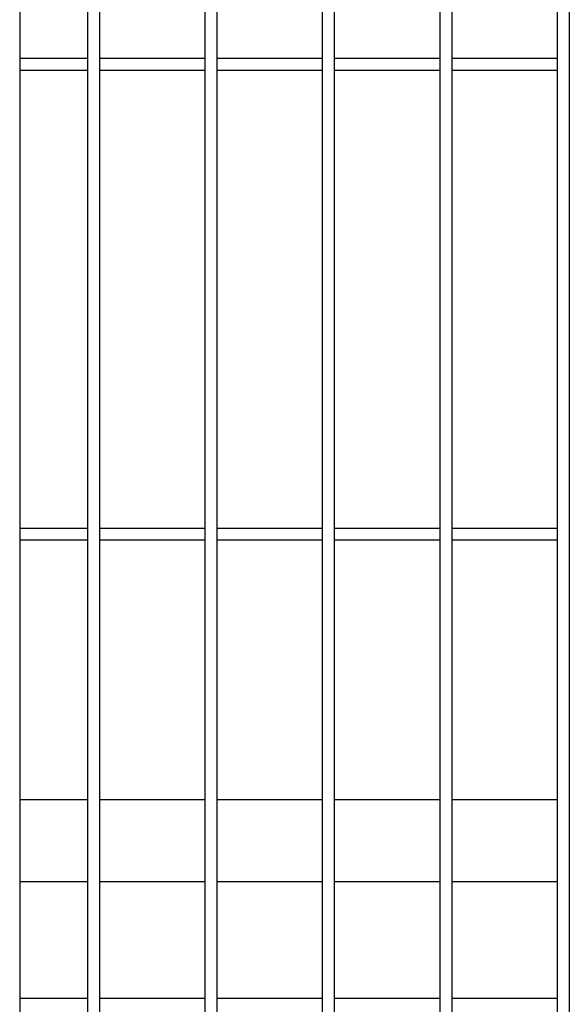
# Model space of a CAD drawing. Header units: inches. Extents: x 43593 to 117387, y -66787 to -26237.
# Tile 168 of 256: x 50667 to 50690, y -33649 to -33607. Entities that reach past the tile are written whole.
import ezdxf

# ---------------------------------------------------------------- set-up
doc = ezdxf.new("R2010")
doc.units = ezdxf.units.IN
doc.header["$MEASUREMENT"] = 0
doc.layers.add('AW OGRODZENIA', color=253, linetype='Continuous')

msp = doc.modelspace()

# ---------------------------------------------------------------- linework, layer by layer
at = {"layer": 'AW OGRODZENIA'}
for p, q in [((50666.941, -33528.802), (50666.941, -33665.802)), ((50669.843, -33608.262), (50666.941, -33608.262)), ((50669.843, -33608.262), (50666.941, -33608.262)), ((50669.843, -33608.262), (50666.941, -33608.262)), ((50669.843, -33608.262), (50666.941, -33608.262)), ((50669.843, -33608.262), (50666.941, -33608.262)), ((50669.843, -33608.262), (50666.941, -33608.262)), ((50669.843, -33608.262), (50666.941, -33608.262)), ((50669.843, -33608.262), (50666.941, -33608.262)), ((50669.843, -33608.262), (50666.941, -33608.262)), ((50669.843, -33608.262), (50666.941, -33608.262)), ((50669.843, -33608.262), (50666.941, -33608.262)), ((50669.843, -33608.262), (50666.941, -33608.262)), ((50669.843, -33608.262), (50666.941, -33608.262)), ((50669.843, -33608.262), (50666.941, -33608.262)), ((50669.843, -33608.262), (50666.941, -33608.262)), ((50669.843, -33608.262), (50666.941, -33608.262)), ((50669.843, -33608.262), (50666.941, -33608.262)), ((50669.843, -33608.262), (50666.941, -33608.262)), ((50669.843, -33608.262), (50666.941, -33608.262)), ((50669.843, -33608.262), (50666.941, -33608.262)), ((50669.843, -33608.262), (50666.941, -33608.262)), ((50669.843, -33608.262), (50666.941, -33608.262)), ((50669.843, -33608.262), (50666.941, -33608.262)), ((50669.843, -33608.262), (50666.941, -33608.262)), ((50669.843, -33608.262), (50666.941, -33608.262)), ((50674.843, -33608.262), (50670.339, -33608.262)), ((50674.843, -33608.262), (50670.339, -33608.262)), ((50674.843, -33608.262), (50670.339, -33608.262)), ((50674.843, -33608.262), (50670.339, -33608.262)), ((50674.843, -33608.262), (50670.339, -33608.262)), ((50674.843, -33608.262), (50670.339, -33608.262)), ((50674.843, -33608.262), (50670.339, -33608.262)), ((50674.843, -33608.262), (50670.339, -33608.262)), ((50674.843, -33608.262), (50670.339, -33608.262)), ((50674.843, -33608.262), (50670.339, -33608.262)), ((50674.843, -33608.262), (50670.339, -33608.262)), ((50674.843, -33608.262), (50670.339, -33608.262)), ((50674.843, -33608.262), (50670.339, -33608.262)), ((50674.843, -33608.262), (50670.339, -33608.262)), ((50674.843, -33608.262), (50670.339, -33608.262)), ((50674.843, -33608.262), (50670.339, -33608.262)), ((50674.843, -33608.262), (50670.339, -33608.262)), ((50674.843, -33608.262), (50670.339, -33608.262)), ((50674.843, -33608.262), (50670.339, -33608.262)), ((50674.843, -33608.262), (50670.339, -33608.262)), ((50674.843, -33608.262), (50670.339, -33608.262)), ((50674.843, -33608.262), (50670.339, -33608.262)), ((50674.843, -33608.262), (50670.339, -33608.262)), ((50674.843, -33608.262), (50670.339, -33608.262)), ((50674.843, -33608.262), (50670.339, -33608.262)), ((50679.843, -33608.262), (50675.339, -33608.262)), ((50679.843, -33608.262), (50675.339, -33608.262)), ((50679.843, -33608.262), (50675.339, -33608.262)), ((50679.843, -33608.262), (50675.339, -33608.262)), ((50679.843, -33608.262), (50675.339, -33608.262)), ((50679.843, -33608.262), (50675.339, -33608.262)), ((50679.843, -33608.262), (50675.339, -33608.262)), ((50679.843, -33608.262), (50675.339, -33608.262)), ((50679.843, -33608.262), (50675.339, -33608.262)), ((50679.843, -33608.262), (50675.339, -33608.262)), ((50679.843, -33608.262), (50675.339, -33608.262)), ((50679.843, -33608.262), (50675.339, -33608.262)), ((50679.843, -33608.262), (50675.339, -33608.262)), ((50679.843, -33608.262), (50675.339, -33608.262)), ((50679.843, -33608.262), (50675.339, -33608.262)), ((50679.843, -33608.262), (50675.339, -33608.262)), ((50679.843, -33608.262), (50675.339, -33608.262)), ((50679.843, -33608.262), (50675.339, -33608.262)), ((50679.843, -33608.262), (50675.339, -33608.262)), ((50679.843, -33608.262), (50675.339, -33608.262)), ((50679.843, -33608.262), (50675.339, -33608.262)), ((50679.843, -33608.262), (50675.339, -33608.262)), ((50679.843, -33608.262), (50675.339, -33608.262)), ((50679.843, -33608.262), (50675.339, -33608.262)), ((50679.843, -33608.262), (50675.339, -33608.262)), ((50684.843, -33608.262), (50680.339, -33608.262)), ((50684.843, -33608.262), (50680.339, -33608.262)), ((50684.843, -33608.262), (50680.339, -33608.262)), ((50684.843, -33608.262), (50680.339, -33608.262)), ((50684.843, -33608.262), (50680.339, -33608.262)), ((50684.843, -33608.262), (50680.339, -33608.262)), ((50684.843, -33608.262), (50680.339, -33608.262)), ((50684.843, -33608.262), (50680.339, -33608.262)), ((50684.843, -33608.262), (50680.339, -33608.262)), ((50684.843, -33608.262), (50680.339, -33608.262)), ((50684.843, -33608.262), (50680.339, -33608.262)), ((50684.843, -33608.262), (50680.339, -33608.262)), ((50684.843, -33608.262), (50680.339, -33608.262)), ((50684.843, -33608.262), (50680.339, -33608.262)), ((50684.843, -33608.262), (50680.339, -33608.262)), ((50684.843, -33608.262), (50680.339, -33608.262)), ((50684.843, -33608.262), (50680.339, -33608.262)), ((50684.843, -33608.262), (50680.339, -33608.262)), ((50684.843, -33608.262), (50680.339, -33608.262)), ((50684.843, -33608.262), (50680.339, -33608.262)), ((50684.843, -33608.262), (50680.339, -33608.262)), ((50684.843, -33608.262), (50680.339, -33608.262)), ((50684.843, -33608.262), (50680.339, -33608.262)), ((50684.843, -33608.262), (50680.339, -33608.262)), ((50684.843, -33608.262), (50680.339, -33608.262)), ((50689.843, -33608.262), (50685.339, -33608.262)), ((50689.843, -33608.262), (50685.339, -33608.262)), ((50689.843, -33608.262), (50685.339, -33608.262)), ((50689.843, -33608.262), (50685.339, -33608.262)), ((50689.843, -33608.262), (50685.339, -33608.262)), ((50689.843, -33608.262), (50685.339, -33608.262)), ((50689.843, -33608.262), (50685.339, -33608.262)), ((50689.843, -33608.262), (50685.339, -33608.262)), ((50689.843, -33608.262), (50685.339, -33608.262)), ((50689.843, -33608.262), (50685.339, -33608.262)), ((50689.843, -33608.262), (50685.339, -33608.262)), ((50689.843, -33608.262), (50685.339, -33608.262)), ((50689.843, -33608.262), (50685.339, -33608.262)), ((50689.843, -33608.262), (50685.339, -33608.262)), ((50689.843, -33608.262), (50685.339, -33608.262)), ((50689.843, -33608.262), (50685.339, -33608.262)), ((50689.843, -33608.262), (50685.339, -33608.262)), ((50689.843, -33608.262), (50685.339, -33608.262)), ((50689.843, -33608.262), (50685.339, -33608.262)), ((50689.843, -33608.262), (50685.339, -33608.262)), ((50689.843, -33608.262), (50685.339, -33608.262)), ((50689.843, -33608.262), (50685.339, -33608.262)), ((50689.843, -33608.262), (50685.339, -33608.262)), ((50689.843, -33608.262), (50685.339, -33608.262)), ((50689.843, -33608.262), (50685.339, -33608.262)), ((50669.843, -33608.762), (50666.941, -33608.762)), ((50669.843, -33608.762), (50666.941, -33608.762)), ((50669.843, -33608.762), (50666.941, -33608.762)), ((50669.843, -33608.762), (50666.941, -33608.762)), ((50669.843, -33608.762), (50666.941, -33608.762)), ((50669.843, -33608.762), (50666.941, -33608.762)), ((50669.843, -33608.762), (50666.941, -33608.762)), ((50669.843, -33608.762), (50666.941, -33608.762)), ((50669.843, -33608.762), (50666.941, -33608.762)), ((50669.843, -33608.762), (50666.941, -33608.762)), ((50669.843, -33608.762), (50666.941, -33608.762)), ((50669.843, -33608.762), (50666.941, -33608.762)), ((50669.843, -33608.762), (50666.941, -33608.762)), ((50669.843, -33608.762), (50666.941, -33608.762)), ((50669.843, -33608.762), (50666.941, -33608.762)), ((50669.843, -33608.762), (50666.941, -33608.762)), ((50669.843, -33608.762), (50666.941, -33608.762)), ((50669.843, -33608.762), (50666.941, -33608.762)), ((50669.843, -33608.762), (50666.941, -33608.762)), ((50669.843, -33608.762), (50666.941, -33608.762)), ((50669.843, -33608.762), (50666.941, -33608.762)), ((50669.843, -33608.762), (50666.941, -33608.762)), ((50669.843, -33608.762), (50666.941, -33608.762)), ((50669.843, -33608.762), (50666.941, -33608.762)), ((50669.843, -33608.762), (50666.941, -33608.762)), ((50674.843, -33608.762), (50670.339, -33608.762)), ((50674.843, -33608.762), (50670.339, -33608.762)), ((50674.843, -33608.762), (50670.339, -33608.762)), ((50674.843, -33608.762), (50670.339, -33608.762)), ((50674.843, -33608.762), (50670.339, -33608.762)), ((50674.843, -33608.762), (50670.339, -33608.762)), ((50674.843, -33608.762), (50670.339, -33608.762)), ((50674.843, -33608.762), (50670.339, -33608.762)), ((50674.843, -33608.762), (50670.339, -33608.762)), ((50674.843, -33608.762), (50670.339, -33608.762)), ((50674.843, -33608.762), (50670.339, -33608.762)), ((50674.843, -33608.762), (50670.339, -33608.762)), ((50674.843, -33608.762), (50670.339, -33608.762)), ((50674.843, -33608.762), (50670.339, -33608.762)), ((50674.843, -33608.762), (50670.339, -33608.762)), ((50674.843, -33608.762), (50670.339, -33608.762)), ((50674.843, -33608.762), (50670.339, -33608.762)), ((50674.843, -33608.762), (50670.339, -33608.762)), ((50674.843, -33608.762), (50670.339, -33608.762)), ((50674.843, -33608.762), (50670.339, -33608.762)), ((50674.843, -33608.762), (50670.339, -33608.762)), ((50674.843, -33608.762), (50670.339, -33608.762)), ((50674.843, -33608.762), (50670.339, -33608.762)), ((50674.843, -33608.762), (50670.339, -33608.762)), ((50674.843, -33608.762), (50670.339, -33608.762)), ((50679.843, -33608.762), (50675.339, -33608.762)), ((50679.843, -33608.762), (50675.339, -33608.762)), ((50679.843, -33608.762), (50675.339, -33608.762)), ((50679.843, -33608.762), (50675.339, -33608.762)), ((50679.843, -33608.762), (50675.339, -33608.762)), ((50679.843, -33608.762), (50675.339, -33608.762)), ((50679.843, -33608.762), (50675.339, -33608.762)), ((50679.843, -33608.762), (50675.339, -33608.762)), ((50679.843, -33608.762), (50675.339, -33608.762)), ((50679.843, -33608.762), (50675.339, -33608.762)), ((50679.843, -33608.762), (50675.339, -33608.762)), ((50679.843, -33608.762), (50675.339, -33608.762)), ((50679.843, -33608.762), (50675.339, -33608.762)), ((50679.843, -33608.762), (50675.339, -33608.762)), ((50679.843, -33608.762), (50675.339, -33608.762)), ((50679.843, -33608.762), (50675.339, -33608.762)), ((50679.843, -33608.762), (50675.339, -33608.762)), ((50679.843, -33608.762), (50675.339, -33608.762)), ((50679.843, -33608.762), (50675.339, -33608.762)), ((50679.843, -33608.762), (50675.339, -33608.762)), ((50679.843, -33608.762), (50675.339, -33608.762)), ((50679.843, -33608.762), (50675.339, -33608.762)), ((50679.843, -33608.762), (50675.339, -33608.762)), ((50679.843, -33608.762), (50675.339, -33608.762)), ((50679.843, -33608.762), (50675.339, -33608.762)), ((50684.843, -33608.762), (50680.339, -33608.762)), ((50684.843, -33608.762), (50680.339, -33608.762)), ((50684.843, -33608.762), (50680.339, -33608.762)), ((50684.843, -33608.762), (50680.339, -33608.762)), ((50684.843, -33608.762), (50680.339, -33608.762)), ((50684.843, -33608.762), (50680.339, -33608.762)), ((50684.843, -33608.762), (50680.339, -33608.762)), ((50684.843, -33608.762), (50680.339, -33608.762)), ((50684.843, -33608.762), (50680.339, -33608.762)), ((50684.843, -33608.762), (50680.339, -33608.762)), ((50684.843, -33608.762), (50680.339, -33608.762)), ((50684.843, -33608.762), (50680.339, -33608.762)), ((50684.843, -33608.762), (50680.339, -33608.762)), ((50684.843, -33608.762), (50680.339, -33608.762)), ((50684.843, -33608.762), (50680.339, -33608.762)), ((50684.843, -33608.762), (50680.339, -33608.762)), ((50684.843, -33608.762), (50680.339, -33608.762)), ((50684.843, -33608.762), (50680.339, -33608.762)), ((50684.843, -33608.762), (50680.339, -33608.762)), ((50684.843, -33608.762), (50680.339, -33608.762)), ((50684.843, -33608.762), (50680.339, -33608.762)), ((50684.843, -33608.762), (50680.339, -33608.762)), ((50684.843, -33608.762), (50680.339, -33608.762)), ((50684.843, -33608.762), (50680.339, -33608.762)), ((50684.843, -33608.762), (50680.339, -33608.762)), ((50689.843, -33608.762), (50685.339, -33608.762)), ((50689.843, -33608.762), (50685.339, -33608.762)), ((50689.843, -33608.762), (50685.339, -33608.762)), ((50689.843, -33608.762), (50685.339, -33608.762)), ((50689.843, -33608.762), (50685.339, -33608.762)), ((50689.843, -33608.762), (50685.339, -33608.762)), ((50689.843, -33608.762), (50685.339, -33608.762)), ((50689.843, -33608.762), (50685.339, -33608.762)), ((50689.843, -33608.762), (50685.339, -33608.762)), ((50689.843, -33608.762), (50685.339, -33608.762)), ((50689.843, -33608.762), (50685.339, -33608.762)), ((50689.843, -33608.762), (50685.339, -33608.762)), ((50689.843, -33608.762), (50685.339, -33608.762)), ((50689.843, -33608.762), (50685.339, -33608.762)), ((50689.843, -33608.762), (50685.339, -33608.762)), ((50689.843, -33608.762), (50685.339, -33608.762)), ((50689.843, -33608.762), (50685.339, -33608.762)), ((50689.843, -33608.762), (50685.339, -33608.762)), ((50689.843, -33608.762), (50685.339, -33608.762)), ((50689.843, -33608.762), (50685.339, -33608.762)), ((50689.843, -33608.762), (50685.339, -33608.762)), ((50689.843, -33608.762), (50685.339, -33608.762)), ((50689.843, -33608.762), (50685.339, -33608.762)), ((50689.843, -33608.762), (50685.339, -33608.762)), ((50689.843, -33608.762), (50685.339, -33608.762)), ((50669.843, -33628.262), (50666.941, -33628.262)), ((50669.843, -33628.262), (50666.941, -33628.262)), ((50669.843, -33628.262), (50666.941, -33628.262)), ((50669.843, -33628.262), (50666.941, -33628.262)), ((50669.843, -33628.262), (50666.941, -33628.262)), ((50669.843, -33628.262), (50666.941, -33628.262)), ((50669.843, -33628.262), (50666.941, -33628.262)), ((50669.843, -33628.262), (50666.941, -33628.262)), ((50669.843, -33628.262), (50666.941, -33628.262)), ((50669.843, -33628.262), (50666.941, -33628.262)), ((50669.843, -33628.262), (50666.941, -33628.262)), ((50669.843, -33628.262), (50666.941, -33628.262)), ((50669.843, -33628.262), (50666.941, -33628.262)), ((50669.843, -33628.262), (50666.941, -33628.262)), ((50669.843, -33628.262), (50666.941, -33628.262)), ((50669.843, -33628.262), (50666.941, -33628.262)), ((50669.843, -33628.262), (50666.941, -33628.262)), ((50669.843, -33628.262), (50666.941, -33628.262)), ((50669.843, -33628.262), (50666.941, -33628.262)), ((50669.843, -33628.262), (50666.941, -33628.262)), ((50669.843, -33628.262), (50666.941, -33628.262)), ((50669.843, -33628.262), (50666.941, -33628.262)), ((50669.843, -33628.262), (50666.941, -33628.262)), ((50669.843, -33628.262), (50666.941, -33628.262)), ((50669.843, -33628.262), (50666.941, -33628.262)), ((50674.843, -33628.262), (50670.339, -33628.262)), ((50674.843, -33628.262), (50670.339, -33628.262)), ((50674.843, -33628.262), (50670.339, -33628.262)), ((50674.843, -33628.262), (50670.339, -33628.262)), ((50674.843, -33628.262), (50670.339, -33628.262)), ((50674.843, -33628.262), (50670.339, -33628.262)), ((50674.843, -33628.262), (50670.339, -33628.262)), ((50674.843, -33628.262), (50670.339, -33628.262)), ((50674.843, -33628.262), (50670.339, -33628.262)), ((50674.843, -33628.262), (50670.339, -33628.262)), ((50674.843, -33628.262), (50670.339, -33628.262)), ((50674.843, -33628.262), (50670.339, -33628.262)), ((50674.843, -33628.262), (50670.339, -33628.262)), ((50674.843, -33628.262), (50670.339, -33628.262)), ((50674.843, -33628.262), (50670.339, -33628.262)), ((50674.843, -33628.262), (50670.339, -33628.262)), ((50674.843, -33628.262), (50670.339, -33628.262)), ((50674.843, -33628.262), (50670.339, -33628.262)), ((50674.843, -33628.262), (50670.339, -33628.262)), ((50674.843, -33628.262), (50670.339, -33628.262)), ((50674.843, -33628.262), (50670.339, -33628.262)), ((50674.843, -33628.262), (50670.339, -33628.262)), ((50674.843, -33628.262), (50670.339, -33628.262)), ((50674.843, -33628.262), (50670.339, -33628.262)), ((50674.843, -33628.262), (50670.339, -33628.262)), ((50679.843, -33628.262), (50675.339, -33628.262)), ((50679.843, -33628.262), (50675.339, -33628.262)), ((50679.843, -33628.262), (50675.339, -33628.262)), ((50679.843, -33628.262), (50675.339, -33628.262)), ((50679.843, -33628.262), (50675.339, -33628.262)), ((50679.843, -33628.262), (50675.339, -33628.262)), ((50679.843, -33628.262), (50675.339, -33628.262)), ((50679.843, -33628.262), (50675.339, -33628.262)), ((50679.843, -33628.262), (50675.339, -33628.262)), ((50679.843, -33628.262), (50675.339, -33628.262)), ((50679.843, -33628.262), (50675.339, -33628.262)), ((50679.843, -33628.262), (50675.339, -33628.262)), ((50679.843, -33628.262), (50675.339, -33628.262)), ((50679.843, -33628.262), (50675.339, -33628.262)), ((50679.843, -33628.262), (50675.339, -33628.262)), ((50679.843, -33628.262), (50675.339, -33628.262)), ((50679.843, -33628.262), (50675.339, -33628.262)), ((50679.843, -33628.262), (50675.339, -33628.262)), ((50679.843, -33628.262), (50675.339, -33628.262)), ((50679.843, -33628.262), (50675.339, -33628.262)), ((50679.843, -33628.262), (50675.339, -33628.262)), ((50679.843, -33628.262), (50675.339, -33628.262)), ((50679.843, -33628.262), (50675.339, -33628.262)), ((50679.843, -33628.262), (50675.339, -33628.262)), ((50679.843, -33628.262), (50675.339, -33628.262)), ((50684.843, -33628.262), (50680.339, -33628.262)), ((50684.843, -33628.262), (50680.339, -33628.262)), ((50684.843, -33628.262), (50680.339, -33628.262)), ((50684.843, -33628.262), (50680.339, -33628.262)), ((50684.843, -33628.262), (50680.339, -33628.262)), ((50684.843, -33628.262), (50680.339, -33628.262)), ((50684.843, -33628.262), (50680.339, -33628.262)), ((50684.843, -33628.262), (50680.339, -33628.262)), ((50684.843, -33628.262), (50680.339, -33628.262)), ((50684.843, -33628.262), (50680.339, -33628.262)), ((50684.843, -33628.262), (50680.339, -33628.262)), ((50684.843, -33628.262), (50680.339, -33628.262)), ((50684.843, -33628.262), (50680.339, -33628.262)), ((50684.843, -33628.262), (50680.339, -33628.262)), ((50684.843, -33628.262), (50680.339, -33628.262)), ((50684.843, -33628.262), (50680.339, -33628.262)), ((50684.843, -33628.262), (50680.339, -33628.262)), ((50684.843, -33628.262), (50680.339, -33628.262)), ((50684.843, -33628.262), (50680.339, -33628.262)), ((50684.843, -33628.262), (50680.339, -33628.262)), ((50684.843, -33628.262), (50680.339, -33628.262)), ((50684.843, -33628.262), (50680.339, -33628.262)), ((50684.843, -33628.262), (50680.339, -33628.262)), ((50684.843, -33628.262), (50680.339, -33628.262)), ((50684.843, -33628.262), (50680.339, -33628.262)), ((50689.843, -33628.262), (50685.339, -33628.262)), ((50689.843, -33628.262), (50685.339, -33628.262)), ((50689.843, -33628.262), (50685.339, -33628.262)), ((50689.843, -33628.262), (50685.339, -33628.262)), ((50689.843, -33628.262), (50685.339, -33628.262)), ((50689.843, -33628.262), (50685.339, -33628.262)), ((50689.843, -33628.262), (50685.339, -33628.262)), ((50689.843, -33628.262), (50685.339, -33628.262)), ((50689.843, -33628.262), (50685.339, -33628.262)), ((50689.843, -33628.262), (50685.339, -33628.262)), ((50689.843, -33628.262), (50685.339, -33628.262)), ((50689.843, -33628.262), (50685.339, -33628.262)), ((50689.843, -33628.262), (50685.339, -33628.262)), ((50689.843, -33628.262), (50685.339, -33628.262)), ((50689.843, -33628.262), (50685.339, -33628.262)), ((50689.843, -33628.262), (50685.339, -33628.262)), ((50689.843, -33628.262), (50685.339, -33628.262)), ((50689.843, -33628.262), (50685.339, -33628.262)), ((50689.843, -33628.262), (50685.339, -33628.262)), ((50689.843, -33628.262), (50685.339, -33628.262)), ((50689.843, -33628.262), (50685.339, -33628.262)), ((50689.843, -33628.262), (50685.339, -33628.262)), ((50689.843, -33628.262), (50685.339, -33628.262)), ((50689.843, -33628.262), (50685.339, -33628.262)), ((50689.843, -33628.262), (50685.339, -33628.262)), ((50669.843, -33628.762), (50666.941, -33628.762)), ((50669.843, -33628.762), (50666.941, -33628.762)), ((50669.843, -33628.762), (50666.941, -33628.762)), ((50669.843, -33628.762), (50666.941, -33628.762)), ((50669.843, -33628.762), (50666.941, -33628.762)), ((50669.843, -33628.762), (50666.941, -33628.762)), ((50669.843, -33628.762), (50666.941, -33628.762)), ((50669.843, -33628.762), (50666.941, -33628.762)), ((50669.843, -33628.762), (50666.941, -33628.762)), ((50669.843, -33628.762), (50666.941, -33628.762)), ((50669.843, -33628.762), (50666.941, -33628.762)), ((50669.843, -33628.762), (50666.941, -33628.762)), ((50669.843, -33628.762), (50666.941, -33628.762)), ((50669.843, -33628.762), (50666.941, -33628.762)), ((50669.843, -33628.762), (50666.941, -33628.762)), ((50669.843, -33628.762), (50666.941, -33628.762)), ((50669.843, -33628.762), (50666.941, -33628.762)), ((50669.843, -33628.762), (50666.941, -33628.762)), ((50669.843, -33628.762), (50666.941, -33628.762)), ((50669.843, -33628.762), (50666.941, -33628.762)), ((50669.843, -33628.762), (50666.941, -33628.762)), ((50669.843, -33628.762), (50666.941, -33628.762)), ((50669.843, -33628.762), (50666.941, -33628.762)), ((50669.843, -33628.762), (50666.941, -33628.762)), ((50669.843, -33628.762), (50666.941, -33628.762)), ((50674.843, -33628.762), (50670.339, -33628.762)), ((50674.843, -33628.762), (50670.339, -33628.762)), ((50674.843, -33628.762), (50670.339, -33628.762)), ((50674.843, -33628.762), (50670.339, -33628.762)), ((50674.843, -33628.762), (50670.339, -33628.762)), ((50674.843, -33628.762), (50670.339, -33628.762)), ((50674.843, -33628.762), (50670.339, -33628.762)), ((50674.843, -33628.762), (50670.339, -33628.762)), ((50674.843, -33628.762), (50670.339, -33628.762)), ((50674.843, -33628.762), (50670.339, -33628.762)), ((50674.843, -33628.762), (50670.339, -33628.762)), ((50674.843, -33628.762), (50670.339, -33628.762)), ((50674.843, -33628.762), (50670.339, -33628.762)), ((50674.843, -33628.762), (50670.339, -33628.762)), ((50674.843, -33628.762), (50670.339, -33628.762)), ((50674.843, -33628.762), (50670.339, -33628.762)), ((50674.843, -33628.762), (50670.339, -33628.762)), ((50674.843, -33628.762), (50670.339, -33628.762)), ((50674.843, -33628.762), (50670.339, -33628.762)), ((50674.843, -33628.762), (50670.339, -33628.762)), ((50674.843, -33628.762), (50670.339, -33628.762)), ((50674.843, -33628.762), (50670.339, -33628.762)), ((50674.843, -33628.762), (50670.339, -33628.762)), ((50674.843, -33628.762), (50670.339, -33628.762)), ((50674.843, -33628.762), (50670.339, -33628.762)), ((50679.843, -33628.762), (50675.339, -33628.762)), ((50679.843, -33628.762), (50675.339, -33628.762)), ((50679.843, -33628.762), (50675.339, -33628.762)), ((50679.843, -33628.762), (50675.339, -33628.762)), ((50679.843, -33628.762), (50675.339, -33628.762)), ((50679.843, -33628.762), (50675.339, -33628.762)), ((50679.843, -33628.762), (50675.339, -33628.762)), ((50679.843, -33628.762), (50675.339, -33628.762)), ((50679.843, -33628.762), (50675.339, -33628.762)), ((50679.843, -33628.762), (50675.339, -33628.762)), ((50679.843, -33628.762), (50675.339, -33628.762)), ((50679.843, -33628.762), (50675.339, -33628.762)), ((50679.843, -33628.762), (50675.339, -33628.762)), ((50679.843, -33628.762), (50675.339, -33628.762)), ((50679.843, -33628.762), (50675.339, -33628.762)), ((50679.843, -33628.762), (50675.339, -33628.762)), ((50679.843, -33628.762), (50675.339, -33628.762)), ((50679.843, -33628.762), (50675.339, -33628.762)), ((50679.843, -33628.762), (50675.339, -33628.762)), ((50679.843, -33628.762), (50675.339, -33628.762)), ((50679.843, -33628.762), (50675.339, -33628.762)), ((50679.843, -33628.762), (50675.339, -33628.762)), ((50679.843, -33628.762), (50675.339, -33628.762)), ((50679.843, -33628.762), (50675.339, -33628.762)), ((50679.843, -33628.762), (50675.339, -33628.762)), ((50684.843, -33628.762), (50680.339, -33628.762)), ((50684.843, -33628.762), (50680.339, -33628.762)), ((50684.843, -33628.762), (50680.339, -33628.762)), ((50684.843, -33628.762), (50680.339, -33628.762)), ((50684.843, -33628.762), (50680.339, -33628.762)), ((50684.843, -33628.762), (50680.339, -33628.762)), ((50684.843, -33628.762), (50680.339, -33628.762)), ((50684.843, -33628.762), (50680.339, -33628.762)), ((50684.843, -33628.762), (50680.339, -33628.762)), ((50684.843, -33628.762), (50680.339, -33628.762)), ((50684.843, -33628.762), (50680.339, -33628.762)), ((50684.843, -33628.762), (50680.339, -33628.762)), ((50684.843, -33628.762), (50680.339, -33628.762)), ((50684.843, -33628.762), (50680.339, -33628.762)), ((50684.843, -33628.762), (50680.339, -33628.762)), ((50684.843, -33628.762), (50680.339, -33628.762)), ((50684.843, -33628.762), (50680.339, -33628.762)), ((50684.843, -33628.762), (50680.339, -33628.762)), ((50684.843, -33628.762), (50680.339, -33628.762)), ((50684.843, -33628.762), (50680.339, -33628.762)), ((50684.843, -33628.762), (50680.339, -33628.762)), ((50684.843, -33628.762), (50680.339, -33628.762)), ((50684.843, -33628.762), (50680.339, -33628.762)), ((50684.843, -33628.762), (50680.339, -33628.762)), ((50684.843, -33628.762), (50680.339, -33628.762)), ((50689.843, -33628.762), (50685.339, -33628.762)), ((50689.843, -33628.762), (50685.339, -33628.762)), ((50689.843, -33628.762), (50685.339, -33628.762)), ((50689.843, -33628.762), (50685.339, -33628.762)), ((50689.843, -33628.762), (50685.339, -33628.762)), ((50689.843, -33628.762), (50685.339, -33628.762)), ((50689.843, -33628.762), (50685.339, -33628.762)), ((50689.843, -33628.762), (50685.339, -33628.762)), ((50689.843, -33628.762), (50685.339, -33628.762)), ((50689.843, -33628.762), (50685.339, -33628.762)), ((50689.843, -33628.762), (50685.339, -33628.762)), ((50689.843, -33628.762), (50685.339, -33628.762)), ((50689.843, -33628.762), (50685.339, -33628.762)), ((50689.843, -33628.762), (50685.339, -33628.762)), ((50689.843, -33628.762), (50685.339, -33628.762)), ((50689.843, -33628.762), (50685.339, -33628.762)), ((50689.843, -33628.762), (50685.339, -33628.762)), ((50689.843, -33628.762), (50685.339, -33628.762)), ((50689.843, -33628.762), (50685.339, -33628.762)), ((50689.843, -33628.762), (50685.339, -33628.762)), ((50689.843, -33628.762), (50685.339, -33628.762)), ((50689.843, -33628.762), (50685.339, -33628.762)), ((50689.843, -33628.762), (50685.339, -33628.762)), ((50689.843, -33628.762), (50685.339, -33628.762)), ((50689.843, -33628.762), (50685.339, -33628.762)), ((50669.843, -33639.802), (50666.941, -33639.802)), ((50669.843, -33639.802), (50666.941, -33639.802)), ((50669.843, -33639.802), (50666.941, -33639.802)), ((50669.843, -33639.802), (50666.941, -33639.802)), ((50669.843, -33639.802), (50666.941, -33639.802)), ((50669.843, -33639.802), (50666.941, -33639.802)), ((50669.843, -33639.802), (50666.941, -33639.802)), ((50669.843, -33639.802), (50666.941, -33639.802)), ((50669.843, -33639.802), (50666.941, -33639.802)), ((50669.843, -33639.802), (50666.941, -33639.802)), ((50669.843, -33639.802), (50666.941, -33639.802)), ((50669.843, -33639.802), (50666.941, -33639.802)), ((50669.843, -33639.802), (50666.941, -33639.802)), ((50669.843, -33639.802), (50666.941, -33639.802)), ((50669.843, -33639.802), (50666.941, -33639.802)), ((50669.843, -33639.802), (50666.941, -33639.802)), ((50669.843, -33639.802), (50666.941, -33639.802)), ((50669.843, -33639.802), (50666.941, -33639.802)), ((50669.843, -33639.802), (50666.941, -33639.802)), ((50669.843, -33639.802), (50666.941, -33639.802)), ((50669.843, -33639.802), (50666.941, -33639.802)), ((50669.843, -33639.802), (50666.941, -33639.802)), ((50669.843, -33639.802), (50666.941, -33639.802)), ((50669.843, -33639.802), (50666.941, -33639.802)), ((50669.843, -33639.802), (50666.941, -33639.802)), ((50674.843, -33639.802), (50670.339, -33639.802)), ((50674.843, -33639.802), (50670.339, -33639.802)), ((50674.843, -33639.802), (50670.339, -33639.802)), ((50674.843, -33639.802), (50670.339, -33639.802)), ((50674.843, -33639.802), (50670.339, -33639.802)), ((50674.843, -33639.802), (50670.339, -33639.802)), ((50674.843, -33639.802), (50670.339, -33639.802)), ((50674.843, -33639.802), (50670.339, -33639.802)), ((50674.843, -33639.802), (50670.339, -33639.802)), ((50674.843, -33639.802), (50670.339, -33639.802)), ((50674.843, -33639.802), (50670.339, -33639.802)), ((50674.843, -33639.802), (50670.339, -33639.802)), ((50674.843, -33639.802), (50670.339, -33639.802)), ((50674.843, -33639.802), (50670.339, -33639.802)), ((50674.843, -33639.802), (50670.339, -33639.802)), ((50674.843, -33639.802), (50670.339, -33639.802)), ((50674.843, -33639.802), (50670.339, -33639.802)), ((50674.843, -33639.802), (50670.339, -33639.802)), ((50674.843, -33639.802), (50670.339, -33639.802)), ((50674.843, -33639.802), (50670.339, -33639.802)), ((50674.843, -33639.802), (50670.339, -33639.802)), ((50674.843, -33639.802), (50670.339, -33639.802)), ((50674.843, -33639.802), (50670.339, -33639.802)), ((50674.843, -33639.802), (50670.339, -33639.802)), ((50674.843, -33639.802), (50670.339, -33639.802)), ((50679.843, -33639.802), (50675.339, -33639.802)), ((50679.843, -33639.802), (50675.339, -33639.802)), ((50679.843, -33639.802), (50675.339, -33639.802)), ((50679.843, -33639.802), (50675.339, -33639.802)), ((50679.843, -33639.802), (50675.339, -33639.802)), ((50679.843, -33639.802), (50675.339, -33639.802)), ((50679.843, -33639.802), (50675.339, -33639.802)), ((50679.843, -33639.802), (50675.339, -33639.802)), ((50679.843, -33639.802), (50675.339, -33639.802)), ((50679.843, -33639.802), (50675.339, -33639.802)), ((50679.843, -33639.802), (50675.339, -33639.802)), ((50679.843, -33639.802), (50675.339, -33639.802)), ((50679.843, -33639.802), (50675.339, -33639.802)), ((50679.843, -33639.802), (50675.339, -33639.802)), ((50679.843, -33639.802), (50675.339, -33639.802)), ((50679.843, -33639.802), (50675.339, -33639.802)), ((50679.843, -33639.802), (50675.339, -33639.802)), ((50679.843, -33639.802), (50675.339, -33639.802)), ((50679.843, -33639.802), (50675.339, -33639.802)), ((50679.843, -33639.802), (50675.339, -33639.802)), ((50679.843, -33639.802), (50675.339, -33639.802)), ((50679.843, -33639.802), (50675.339, -33639.802)), ((50679.843, -33639.802), (50675.339, -33639.802)), ((50679.843, -33639.802), (50675.339, -33639.802)), ((50679.843, -33639.802), (50675.339, -33639.802)), ((50684.843, -33639.802), (50680.339, -33639.802)), ((50684.843, -33639.802), (50680.339, -33639.802)), ((50684.843, -33639.802), (50680.339, -33639.802)), ((50684.843, -33639.802), (50680.339, -33639.802)), ((50684.843, -33639.802), (50680.339, -33639.802)), ((50684.843, -33639.802), (50680.339, -33639.802)), ((50684.843, -33639.802), (50680.339, -33639.802)), ((50684.843, -33639.802), (50680.339, -33639.802)), ((50684.843, -33639.802), (50680.339, -33639.802)), ((50684.843, -33639.802), (50680.339, -33639.802)), ((50684.843, -33639.802), (50680.339, -33639.802)), ((50684.843, -33639.802), (50680.339, -33639.802)), ((50684.843, -33639.802), (50680.339, -33639.802)), ((50684.843, -33639.802), (50680.339, -33639.802)), ((50684.843, -33639.802), (50680.339, -33639.802)), ((50684.843, -33639.802), (50680.339, -33639.802)), ((50684.843, -33639.802), (50680.339, -33639.802)), ((50684.843, -33639.802), (50680.339, -33639.802)), ((50684.843, -33639.802), (50680.339, -33639.802)), ((50684.843, -33639.802), (50680.339, -33639.802)), ((50684.843, -33639.802), (50680.339, -33639.802)), ((50684.843, -33639.802), (50680.339, -33639.802)), ((50684.843, -33639.802), (50680.339, -33639.802)), ((50684.843, -33639.802), (50680.339, -33639.802)), ((50684.843, -33639.802), (50680.339, -33639.802)), ((50689.843, -33639.802), (50685.339, -33639.802)), ((50689.843, -33639.802), (50685.339, -33639.802)), ((50689.843, -33639.802), (50685.339, -33639.802)), ((50689.843, -33639.802), (50685.339, -33639.802)), ((50689.843, -33639.802), (50685.339, -33639.802)), ((50689.843, -33639.802), (50685.339, -33639.802)), ((50689.843, -33639.802), (50685.339, -33639.802)), ((50689.843, -33639.802), (50685.339, -33639.802)), ((50689.843, -33639.802), (50685.339, -33639.802)), ((50689.843, -33639.802), (50685.339, -33639.802)), ((50689.843, -33639.802), (50685.339, -33639.802)), ((50689.843, -33639.802), (50685.339, -33639.802)), ((50689.843, -33639.802), (50685.339, -33639.802)), ((50689.843, -33639.802), (50685.339, -33639.802)), ((50689.843, -33639.802), (50685.339, -33639.802)), ((50689.843, -33639.802), (50685.339, -33639.802)), ((50689.843, -33639.802), (50685.339, -33639.802)), ((50689.843, -33639.802), (50685.339, -33639.802)), ((50689.843, -33639.802), (50685.339, -33639.802)), ((50689.843, -33639.802), (50685.339, -33639.802)), ((50689.843, -33639.802), (50685.339, -33639.802)), ((50689.843, -33639.802), (50685.339, -33639.802)), ((50689.843, -33639.802), (50685.339, -33639.802)), ((50689.843, -33639.802), (50685.339, -33639.802)), ((50689.843, -33639.802), (50685.339, -33639.802)), ((50669.843, -33643.302), (50666.941, -33643.302)), ((50669.843, -33643.302), (50666.941, -33643.302)), ((50669.843, -33643.302), (50666.941, -33643.302)), ((50669.843, -33643.302), (50666.941, -33643.302)), ((50669.843, -33643.302), (50666.941, -33643.302)), ((50669.843, -33643.302), (50666.941, -33643.302)), ((50669.843, -33643.302), (50666.941, -33643.302)), ((50669.843, -33643.302), (50666.941, -33643.302)), ((50669.843, -33643.302), (50666.941, -33643.302)), ((50669.843, -33643.302), (50666.941, -33643.302)), ((50669.843, -33643.302), (50666.941, -33643.302)), ((50669.843, -33643.302), (50666.941, -33643.302)), ((50669.843, -33643.302), (50666.941, -33643.302)), ((50669.843, -33643.302), (50666.941, -33643.302)), ((50669.843, -33643.302), (50666.941, -33643.302)), ((50669.843, -33643.302), (50666.941, -33643.302)), ((50669.843, -33643.302), (50666.941, -33643.302)), ((50669.843, -33643.302), (50666.941, -33643.302)), ((50669.843, -33643.302), (50666.941, -33643.302)), ((50669.843, -33643.302), (50666.941, -33643.302)), ((50669.843, -33643.302), (50666.941, -33643.302)), ((50669.843, -33643.302), (50666.941, -33643.302)), ((50669.843, -33643.302), (50666.941, -33643.302)), ((50669.843, -33643.302), (50666.941, -33643.302)), ((50669.843, -33643.302), (50666.941, -33643.302)), ((50674.843, -33643.302), (50670.339, -33643.302)), ((50674.843, -33643.302), (50670.339, -33643.302)), ((50674.843, -33643.302), (50670.339, -33643.302)), ((50674.843, -33643.302), (50670.339, -33643.302)), ((50674.843, -33643.302), (50670.339, -33643.302)), ((50674.843, -33643.302), (50670.339, -33643.302)), ((50674.843, -33643.302), (50670.339, -33643.302)), ((50674.843, -33643.302), (50670.339, -33643.302)), ((50674.843, -33643.302), (50670.339, -33643.302)), ((50674.843, -33643.302), (50670.339, -33643.302)), ((50674.843, -33643.302), (50670.339, -33643.302)), ((50674.843, -33643.302), (50670.339, -33643.302)), ((50674.843, -33643.302), (50670.339, -33643.302)), ((50674.843, -33643.302), (50670.339, -33643.302)), ((50674.843, -33643.302), (50670.339, -33643.302)), ((50674.843, -33643.302), (50670.339, -33643.302)), ((50674.843, -33643.302), (50670.339, -33643.302)), ((50674.843, -33643.302), (50670.339, -33643.302)), ((50674.843, -33643.302), (50670.339, -33643.302)), ((50674.843, -33643.302), (50670.339, -33643.302)), ((50674.843, -33643.302), (50670.339, -33643.302)), ((50674.843, -33643.302), (50670.339, -33643.302)), ((50674.843, -33643.302), (50670.339, -33643.302)), ((50674.843, -33643.302), (50670.339, -33643.302)), ((50674.843, -33643.302), (50670.339, -33643.302)), ((50679.843, -33643.302), (50675.339, -33643.302)), ((50679.843, -33643.302), (50675.339, -33643.302)), ((50679.843, -33643.302), (50675.339, -33643.302)), ((50679.843, -33643.302), (50675.339, -33643.302)), ((50679.843, -33643.302), (50675.339, -33643.302)), ((50679.843, -33643.302), (50675.339, -33643.302)), ((50679.843, -33643.302), (50675.339, -33643.302)), ((50679.843, -33643.302), (50675.339, -33643.302)), ((50679.843, -33643.302), (50675.339, -33643.302)), ((50679.843, -33643.302), (50675.339, -33643.302)), ((50679.843, -33643.302), (50675.339, -33643.302)), ((50679.843, -33643.302), (50675.339, -33643.302)), ((50679.843, -33643.302), (50675.339, -33643.302)), ((50679.843, -33643.302), (50675.339, -33643.302)), ((50679.843, -33643.302), (50675.339, -33643.302)), ((50679.843, -33643.302), (50675.339, -33643.302)), ((50679.843, -33643.302), (50675.339, -33643.302)), ((50679.843, -33643.302), (50675.339, -33643.302)), ((50679.843, -33643.302), (50675.339, -33643.302)), ((50679.843, -33643.302), (50675.339, -33643.302)), ((50679.843, -33643.302), (50675.339, -33643.302)), ((50679.843, -33643.302), (50675.339, -33643.302)), ((50679.843, -33643.302), (50675.339, -33643.302)), ((50679.843, -33643.302), (50675.339, -33643.302)), ((50679.843, -33643.302), (50675.339, -33643.302)), ((50684.843, -33643.302), (50680.339, -33643.302)), ((50684.843, -33643.302), (50680.339, -33643.302)), ((50684.843, -33643.302), (50680.339, -33643.302)), ((50684.843, -33643.302), (50680.339, -33643.302)), ((50684.843, -33643.302), (50680.339, -33643.302)), ((50684.843, -33643.302), (50680.339, -33643.302)), ((50684.843, -33643.302), (50680.339, -33643.302)), ((50684.843, -33643.302), (50680.339, -33643.302)), ((50684.843, -33643.302), (50680.339, -33643.302)), ((50684.843, -33643.302), (50680.339, -33643.302)), ((50684.843, -33643.302), (50680.339, -33643.302)), ((50684.843, -33643.302), (50680.339, -33643.302)), ((50684.843, -33643.302), (50680.339, -33643.302)), ((50684.843, -33643.302), (50680.339, -33643.302)), ((50684.843, -33643.302), (50680.339, -33643.302)), ((50684.843, -33643.302), (50680.339, -33643.302)), ((50684.843, -33643.302), (50680.339, -33643.302)), ((50684.843, -33643.302), (50680.339, -33643.302)), ((50684.843, -33643.302), (50680.339, -33643.302)), ((50684.843, -33643.302), (50680.339, -33643.302)), ((50684.843, -33643.302), (50680.339, -33643.302)), ((50684.843, -33643.302), (50680.339, -33643.302)), ((50684.843, -33643.302), (50680.339, -33643.302)), ((50684.843, -33643.302), (50680.339, -33643.302)), ((50684.843, -33643.302), (50680.339, -33643.302)), ((50689.843, -33643.302), (50685.339, -33643.302)), ((50689.843, -33643.302), (50685.339, -33643.302)), ((50689.843, -33643.302), (50685.339, -33643.302)), ((50689.843, -33643.302), (50685.339, -33643.302)), ((50689.843, -33643.302), (50685.339, -33643.302)), ((50689.843, -33643.302), (50685.339, -33643.302)), ((50689.843, -33643.302), (50685.339, -33643.302)), ((50689.843, -33643.302), (50685.339, -33643.302)), ((50689.843, -33643.302), (50685.339, -33643.302)), ((50689.843, -33643.302), (50685.339, -33643.302)), ((50689.843, -33643.302), (50685.339, -33643.302)), ((50689.843, -33643.302), (50685.339, -33643.302)), ((50689.843, -33643.302), (50685.339, -33643.302)), ((50689.843, -33643.302), (50685.339, -33643.302)), ((50689.843, -33643.302), (50685.339, -33643.302)), ((50689.843, -33643.302), (50685.339, -33643.302)), ((50689.843, -33643.302), (50685.339, -33643.302)), ((50689.843, -33643.302), (50685.339, -33643.302)), ((50689.843, -33643.302), (50685.339, -33643.302)), ((50689.843, -33643.302), (50685.339, -33643.302)), ((50689.843, -33643.302), (50685.339, -33643.302)), ((50689.843, -33643.302), (50685.339, -33643.302)), ((50689.843, -33643.302), (50685.339, -33643.302)), ((50689.843, -33643.302), (50685.339, -33643.302)), ((50689.843, -33643.302), (50685.339, -33643.302)), ((50669.843, -33648.262), (50666.941, -33648.262)), ((50669.843, -33648.262), (50666.941, -33648.262)), ((50669.843, -33648.262), (50666.941, -33648.262)), ((50669.843, -33648.262), (50666.941, -33648.262)), ((50669.843, -33648.262), (50666.941, -33648.262)), ((50669.843, -33648.262), (50666.941, -33648.262)), ((50669.843, -33648.262), (50666.941, -33648.262)), ((50669.843, -33648.262), (50666.941, -33648.262)), ((50669.843, -33648.262), (50666.941, -33648.262)), ((50669.843, -33648.262), (50666.941, -33648.262)), ((50669.843, -33648.262), (50666.941, -33648.262)), ((50669.843, -33648.262), (50666.941, -33648.262)), ((50669.843, -33648.262), (50666.941, -33648.262)), ((50669.843, -33648.262), (50666.941, -33648.262)), ((50669.843, -33648.262), (50666.941, -33648.262)), ((50669.843, -33648.262), (50666.941, -33648.262)), ((50669.843, -33648.262), (50666.941, -33648.262)), ((50669.843, -33648.262), (50666.941, -33648.262)), ((50669.843, -33648.262), (50666.941, -33648.262)), ((50669.843, -33648.262), (50666.941, -33648.262)), ((50669.843, -33648.262), (50666.941, -33648.262)), ((50669.843, -33648.262), (50666.941, -33648.262)), ((50669.843, -33648.262), (50666.941, -33648.262)), ((50669.843, -33648.262), (50666.941, -33648.262)), ((50669.843, -33648.262), (50666.941, -33648.262)), ((50674.843, -33648.262), (50670.339, -33648.262)), ((50674.843, -33648.262), (50670.339, -33648.262)), ((50674.843, -33648.262), (50670.339, -33648.262)), ((50674.843, -33648.262), (50670.339, -33648.262)), ((50674.843, -33648.262), (50670.339, -33648.262)), ((50674.843, -33648.262), (50670.339, -33648.262)), ((50674.843, -33648.262), (50670.339, -33648.262)), ((50674.843, -33648.262), (50670.339, -33648.262)), ((50674.843, -33648.262), (50670.339, -33648.262)), ((50674.843, -33648.262), (50670.339, -33648.262)), ((50674.843, -33648.262), (50670.339, -33648.262)), ((50674.843, -33648.262), (50670.339, -33648.262)), ((50674.843, -33648.262), (50670.339, -33648.262)), ((50674.843, -33648.262), (50670.339, -33648.262)), ((50674.843, -33648.262), (50670.339, -33648.262)), ((50674.843, -33648.262), (50670.339, -33648.262)), ((50674.843, -33648.262), (50670.339, -33648.262)), ((50674.843, -33648.262), (50670.339, -33648.262)), ((50674.843, -33648.262), (50670.339, -33648.262)), ((50674.843, -33648.262), (50670.339, -33648.262)), ((50674.843, -33648.262), (50670.339, -33648.262)), ((50674.843, -33648.262), (50670.339, -33648.262)), ((50674.843, -33648.262), (50670.339, -33648.262)), ((50674.843, -33648.262), (50670.339, -33648.262)), ((50674.843, -33648.262), (50670.339, -33648.262)), ((50679.843, -33648.262), (50675.339, -33648.262)), ((50679.843, -33648.262), (50675.339, -33648.262)), ((50679.843, -33648.262), (50675.339, -33648.262)), ((50679.843, -33648.262), (50675.339, -33648.262)), ((50679.843, -33648.262), (50675.339, -33648.262)), ((50679.843, -33648.262), (50675.339, -33648.262)), ((50679.843, -33648.262), (50675.339, -33648.262)), ((50679.843, -33648.262), (50675.339, -33648.262)), ((50679.843, -33648.262), (50675.339, -33648.262)), ((50679.843, -33648.262), (50675.339, -33648.262)), ((50679.843, -33648.262), (50675.339, -33648.262)), ((50679.843, -33648.262), (50675.339, -33648.262)), ((50679.843, -33648.262), (50675.339, -33648.262)), ((50679.843, -33648.262), (50675.339, -33648.262)), ((50679.843, -33648.262), (50675.339, -33648.262)), ((50679.843, -33648.262), (50675.339, -33648.262)), ((50679.843, -33648.262), (50675.339, -33648.262)), ((50679.843, -33648.262), (50675.339, -33648.262)), ((50679.843, -33648.262), (50675.339, -33648.262)), ((50679.843, -33648.262), (50675.339, -33648.262)), ((50679.843, -33648.262), (50675.339, -33648.262)), ((50679.843, -33648.262), (50675.339, -33648.262)), ((50679.843, -33648.262), (50675.339, -33648.262)), ((50679.843, -33648.262), (50675.339, -33648.262)), ((50679.843, -33648.262), (50675.339, -33648.262)), ((50684.843, -33648.262), (50680.339, -33648.262)), ((50684.843, -33648.262), (50680.339, -33648.262)), ((50684.843, -33648.262), (50680.339, -33648.262)), ((50684.843, -33648.262), (50680.339, -33648.262)), ((50684.843, -33648.262), (50680.339, -33648.262)), ((50684.843, -33648.262), (50680.339, -33648.262)), ((50684.843, -33648.262), (50680.339, -33648.262)), ((50684.843, -33648.262), (50680.339, -33648.262)), ((50684.843, -33648.262), (50680.339, -33648.262)), ((50684.843, -33648.262), (50680.339, -33648.262)), ((50684.843, -33648.262), (50680.339, -33648.262)), ((50684.843, -33648.262), (50680.339, -33648.262)), ((50684.843, -33648.262), (50680.339, -33648.262)), ((50684.843, -33648.262), (50680.339, -33648.262)), ((50684.843, -33648.262), (50680.339, -33648.262)), ((50684.843, -33648.262), (50680.339, -33648.262)), ((50684.843, -33648.262), (50680.339, -33648.262)), ((50684.843, -33648.262), (50680.339, -33648.262)), ((50684.843, -33648.262), (50680.339, -33648.262)), ((50684.843, -33648.262), (50680.339, -33648.262)), ((50684.843, -33648.262), (50680.339, -33648.262)), ((50684.843, -33648.262), (50680.339, -33648.262)), ((50684.843, -33648.262), (50680.339, -33648.262)), ((50684.843, -33648.262), (50680.339, -33648.262)), ((50684.843, -33648.262), (50680.339, -33648.262)), ((50689.843, -33648.262), (50685.339, -33648.262)), ((50689.843, -33648.262), (50685.339, -33648.262)), ((50689.843, -33648.262), (50685.339, -33648.262)), ((50689.843, -33648.262), (50685.339, -33648.262)), ((50689.843, -33648.262), (50685.339, -33648.262)), ((50689.843, -33648.262), (50685.339, -33648.262)), ((50689.843, -33648.262), (50685.339, -33648.262)), ((50689.843, -33648.262), (50685.339, -33648.262)), ((50689.843, -33648.262), (50685.339, -33648.262)), ((50689.843, -33648.262), (50685.339, -33648.262)), ((50689.843, -33648.262), (50685.339, -33648.262)), ((50689.843, -33648.262), (50685.339, -33648.262)), ((50689.843, -33648.262), (50685.339, -33648.262)), ((50689.843, -33648.262), (50685.339, -33648.262)), ((50689.843, -33648.262), (50685.339, -33648.262)), ((50689.843, -33648.262), (50685.339, -33648.262)), ((50689.843, -33648.262), (50685.339, -33648.262)), ((50689.843, -33648.262), (50685.339, -33648.262)), ((50689.843, -33648.262), (50685.339, -33648.262)), ((50689.843, -33648.262), (50685.339, -33648.262)), ((50689.843, -33648.262), (50685.339, -33648.262)), ((50689.843, -33648.262), (50685.339, -33648.262)), ((50689.843, -33648.262), (50685.339, -33648.262)), ((50689.843, -33648.262), (50685.339, -33648.262)), ((50689.843, -33648.262), (50685.339, -33648.262))]:
    msp.add_line(p, q, dxfattribs=at)
for points in [[(50669.843, -33528.802), (50670.339, -33528.802), (50670.339, -33665.802), (50669.843, -33665.802)], [(50674.843, -33528.802), (50675.339, -33528.802), (50675.339, -33665.802), (50674.843, -33665.802)], [(50679.843, -33528.802), (50680.339, -33528.802), (50680.339, -33665.802), (50679.843, -33665.802)], [(50684.843, -33528.802), (50685.339, -33528.802), (50685.339, -33665.802), (50684.843, -33665.802)], [(50689.843, -33528.802), (50690.339, -33528.802), (50690.339, -33665.802), (50689.843, -33665.802)]]:
    msp.add_lwpolyline(points, close=True, dxfattribs=at)

doc.saveas('drawing.dxf')
